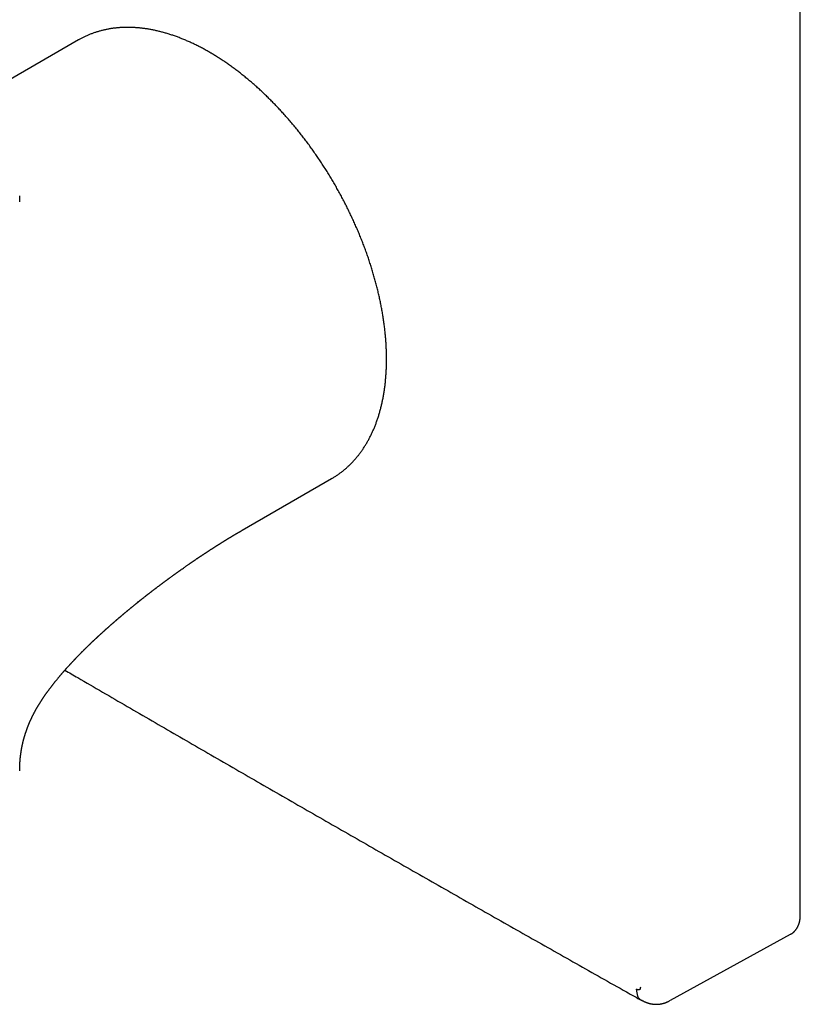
# Model space of a CAD drawing. Header units: millimetres. Extents: x 8 to 387, y 12 to 257.
# Tile 9 of 11: x 340 to 387, y 47 to 105. Entities that reach past the tile are written whole.
import ezdxf

# ---------------------------------------------------------------- set-up
doc = ezdxf.new("R2010")
doc.units = ezdxf.units.MM

msp = doc.modelspace()

# ---------------------------------------------------------------- linework, layer by layer
at = {"color": 7, "linetype": 'Continuous', "lineweight": 30}
for p, q in [((386.631, 52.444), (386.631, 110.419)), ((343.865, 104.287), (338.562, 101.226)), ((353.561, 75.244), (358.864, 78.306)), ((378.932, 47.407), (386.054, 51.318)), ((386.054, 51.318), (386.053, 51.318))]:
    msp.add_line(p, q, dxfattribs=at)
at = {"color": 7, "linetype": 'Continuous', "lineweight": 30, "flags": 128}
msp.add_lwpolyline([(358.864, 78.306), (358.865, 78.306), (358.881, 78.316)], dxfattribs=at)
at = {"color": 7, "linetype": 'Continuous', "lineweight": 30}
for points, knots in [([(351.71, 103.514), (351.69, 103.525), (351.634, 103.558), (351.541, 103.612), (351.431, 103.674), (351.32, 103.735), (351.21, 103.794), (351.1, 103.852), (350.989, 103.909), (350.879, 103.965), (350.769, 104.019), (350.658, 104.072), (350.548, 104.123), (350.438, 104.174), (350.328, 104.222), (350.218, 104.27), (350.108, 104.316), (349.998, 104.36), (349.888, 104.404), (349.779, 104.446), (349.669, 104.486), (349.56, 104.525), (349.451, 104.563), (349.342, 104.599), (349.233, 104.634), (349.125, 104.667), (349.016, 104.699), (348.908, 104.73), (348.8, 104.759), (348.693, 104.786), (348.585, 104.812), (348.478, 104.837), (348.372, 104.86), (348.265, 104.882), (348.159, 104.903), (348.053, 104.921), (347.948, 104.939), (347.843, 104.955), (347.738, 104.969), (347.633, 104.982), (347.529, 104.994), (347.426, 105.004), (347.323, 105.013), (347.22, 105.02), (347.118, 105.025), (347.016, 105.03), (346.915, 105.032), (346.814, 105.034), (346.713, 105.033), (346.613, 105.032), (346.514, 105.028), (346.415, 105.024), (346.317, 105.018), (346.219, 105.01), (346.122, 105.001), (346.025, 104.99), (345.929, 104.978), (345.834, 104.965), (345.739, 104.95), (345.645, 104.934), (345.551, 104.916), (345.459, 104.897), (345.366, 104.876), (345.275, 104.854), (345.184, 104.831), (345.093, 104.806), (345.004, 104.779), (344.915, 104.752), (344.827, 104.723), (344.739, 104.692), (344.652, 104.66), (344.566, 104.627), (344.481, 104.592), (344.396, 104.556), (344.312, 104.518), (344.229, 104.479), (344.147, 104.439), (344.065, 104.397), (343.984, 104.354), (343.918, 104.317), (343.878, 104.295), (343.866, 104.287)], [0, 0, 0, 0, 0.006855, 0.019839, 0.032823, 0.045808, 0.058793, 0.071779, 0.084765, 0.09775, 0.110736, 0.123721, 0.136706, 0.149691, 0.162674, 0.175657, 0.188639, 0.201619, 0.214599, 0.227576, 0.240552, 0.253525, 0.266497, 0.279465, 0.292431, 0.305394, 0.318353, 0.331309, 0.344261, 0.357208, 0.370151, 0.383089, 0.396022, 0.408949, 0.421871, 0.434786, 0.447694, 0.460596, 0.47349, 0.486377, 0.499256, 0.512126, 0.524988, 0.537841, 0.550685, 0.563519, 0.576343, 0.589158, 0.601962, 0.614755, 0.627538, 0.640309, 0.65307, 0.66582, 0.678558, 0.691285, 0.704001, 0.716705, 0.729399, 0.742081, 0.754752, 0.767412, 0.780062, 0.792701, 0.80533, 0.817949, 0.830559, 0.843161, 0.855753, 0.868338, 0.880915, 0.893485, 0.906048, 0.918606, 0.931159, 0.943707, 0.956251, 0.968792, 0.98133, 0.993867, 1, 1, 1, 1]), ([(358.882, 78.317), (358.895, 78.324), (358.934, 78.346), (358.998, 78.385), (359.076, 78.434), (359.152, 78.484), (359.228, 78.536), (359.303, 78.588), (359.377, 78.642), (359.451, 78.698), (359.523, 78.755), (359.595, 78.813), (359.666, 78.872), (359.736, 78.933), (359.805, 78.995), (359.873, 79.058), (359.941, 79.123), (360.007, 79.189), (360.073, 79.256), (360.137, 79.324), (360.201, 79.394), (360.264, 79.465), (360.326, 79.537), (360.387, 79.611), (360.447, 79.685), (360.506, 79.761), (360.564, 79.839), (360.621, 79.917), (360.677, 79.997), (360.732, 80.078), (360.786, 80.16), (360.839, 80.243), (360.892, 80.327), (360.943, 80.413), (360.993, 80.5), (361.042, 80.588), (361.09, 80.677), (361.137, 80.767), (361.183, 80.859), (361.228, 80.951), (361.272, 81.045), (361.315, 81.14), (361.357, 81.235), (361.397, 81.332), (361.437, 81.43), (361.475, 81.529), (361.513, 81.629), (361.549, 81.73), (361.585, 81.833), (361.619, 81.936), (361.652, 82.04), (361.684, 82.145), (361.714, 82.251), (361.744, 82.358), (361.773, 82.466), (361.8, 82.575), (361.827, 82.685), (361.852, 82.795), (361.876, 82.907), (361.899, 83.019), (361.921, 83.133), (361.941, 83.247), (361.961, 83.362), (361.979, 83.478), (361.996, 83.594), (362.013, 83.712), (362.028, 83.83), (362.041, 83.949), (362.054, 84.069), (362.066, 84.19), (362.076, 84.311), (362.085, 84.433), (362.093, 84.555), (362.1, 84.679), (362.106, 84.803), (362.111, 84.928), (362.114, 85.053), (362.117, 85.179), (362.118, 85.306), (362.118, 85.433), (362.117, 85.561), (362.115, 85.689), (362.111, 85.818), (362.107, 85.948), (362.101, 86.078), (362.094, 86.208), (362.086, 86.34), (362.077, 86.471), (362.067, 86.603), (362.056, 86.736), (362.044, 86.869), (362.03, 87.003), (362.015, 87.137), (361.999, 87.271), (361.983, 87.406), (361.965, 87.541), (361.945, 87.676), (361.925, 87.812), (361.904, 87.949), (361.881, 88.085), (361.858, 88.222), (361.833, 88.359), (361.807, 88.497), (361.78, 88.635), (361.753, 88.773), (361.723, 88.911), (361.693, 89.049), (361.662, 89.188), (361.63, 89.327), (361.597, 89.466), (361.562, 89.606), (361.527, 89.745), (361.49, 89.885), (361.453, 90.025), (361.414, 90.165), (361.374, 90.305), (361.334, 90.445), (361.292, 90.585), (361.249, 90.725), (361.205, 90.866), (361.16, 91.006), (361.114, 91.146), (361.068, 91.287), (361.02, 91.427), (360.971, 91.568), (360.921, 91.708), (360.87, 91.848), (360.818, 91.988), (360.765, 92.129), (360.711, 92.269), (360.657, 92.409), (360.601, 92.548), (360.544, 92.688), (360.487, 92.828), (360.428, 92.967), (360.368, 93.106), (360.308, 93.245), (360.247, 93.384), (360.184, 93.523), (360.121, 93.661), (360.057, 93.799), (359.992, 93.937), (359.926, 94.075), (359.859, 94.212), (359.791, 94.349), (359.723, 94.486), (359.653, 94.622), (359.583, 94.758), (359.512, 94.894), (359.44, 95.029), (359.367, 95.164), (359.293, 95.298), (359.219, 95.432), (359.144, 95.566), (359.067, 95.699), (358.991, 95.832), (358.913, 95.964), (358.834, 96.096), (358.755, 96.227), (358.675, 96.358), (358.594, 96.488), (358.513, 96.618), (358.431, 96.747), (358.348, 96.876), (358.264, 97.004), (358.179, 97.131), (358.094, 97.258), (358.008, 97.384), (357.922, 97.51), (357.835, 97.635), (357.747, 97.759), (357.658, 97.883), (357.569, 98.006), (357.479, 98.128), (357.389, 98.25), (357.298, 98.37), (357.206, 98.491), (357.114, 98.61), (357.021, 98.728), (356.927, 98.846), (356.833, 98.963), (356.739, 99.08), (356.643, 99.195), (356.548, 99.31), (356.451, 99.423), (356.354, 99.536), (356.257, 99.648), (356.159, 99.76), (356.061, 99.87), (355.962, 99.98), (355.862, 100.088), (355.763, 100.196), (355.662, 100.303), (355.562, 100.408), (355.46, 100.513), (355.359, 100.617), (355.257, 100.72), (355.154, 100.822), (355.051, 100.923), (354.948, 101.023), (354.844, 101.122), (354.74, 101.22), (354.636, 101.317), (354.531, 101.413), (354.426, 101.508), (354.321, 101.601), (354.215, 101.694), (354.109, 101.786), (354.003, 101.876), (353.896, 101.966), (353.789, 102.054), (353.682, 102.141), (353.574, 102.227), (353.467, 102.312), (353.359, 102.396), (353.251, 102.478), (353.142, 102.56), (353.034, 102.64), (352.925, 102.719), (352.816, 102.797), (352.707, 102.874), (352.598, 102.949), (352.488, 103.024), (352.379, 103.097), (352.269, 103.168), (352.159, 103.239), (352.049, 103.308), (351.939, 103.376), (351.831, 103.442), (351.755, 103.488), (351.715, 103.511), (351.71, 103.514)], [0, 0, 0, 0, 0.002003, 0.006274, 0.010545, 0.014816, 0.019088, 0.023361, 0.027635, 0.03191, 0.036187, 0.040465, 0.044746, 0.049028, 0.053313, 0.057601, 0.061891, 0.066184, 0.070481, 0.07478, 0.079082, 0.083388, 0.087698, 0.092011, 0.096328, 0.100648, 0.104972, 0.1093, 0.113632, 0.117968, 0.122307, 0.12665, 0.130997, 0.135348, 0.139703, 0.144061, 0.148422, 0.152787, 0.157156, 0.161527, 0.165902, 0.17028, 0.174662, 0.179046, 0.183432, 0.187822, 0.192214, 0.196608, 0.201005, 0.205404, 0.209806, 0.214209, 0.218614, 0.223021, 0.227429, 0.231839, 0.236251, 0.240664, 0.245078, 0.249493, 0.253909, 0.258327, 0.262745, 0.267164, 0.271583, 0.276004, 0.280425, 0.284846, 0.289268, 0.29369, 0.298112, 0.302535, 0.306958, 0.311381, 0.315804, 0.320227, 0.324651, 0.329074, 0.333497, 0.33792, 0.342343, 0.346765, 0.351188, 0.35561, 0.360032, 0.364454, 0.368875, 0.373296, 0.377717, 0.382138, 0.386558, 0.390978, 0.395397, 0.399816, 0.404235, 0.408653, 0.413071, 0.417489, 0.421906, 0.426323, 0.430739, 0.435155, 0.439571, 0.443986, 0.448401, 0.452815, 0.457229, 0.461643, 0.466056, 0.470469, 0.474882, 0.479294, 0.483706, 0.488117, 0.492528, 0.496939, 0.50135, 0.50576, 0.510169, 0.514579, 0.518988, 0.523397, 0.527805, 0.532214, 0.536622, 0.541029, 0.545437, 0.549844, 0.554251, 0.558658, 0.563064, 0.56747, 0.571877, 0.576282, 0.580688, 0.585094, 0.589499, 0.593904, 0.598309, 0.602714, 0.607118, 0.611523, 0.615927, 0.620332, 0.624736, 0.62914, 0.633544, 0.637948, 0.642352, 0.646756, 0.65116, 0.655563, 0.659967, 0.664371, 0.668774, 0.673178, 0.677582, 0.681985, 0.686389, 0.690793, 0.695197, 0.6996, 0.704004, 0.708408, 0.712812, 0.717216, 0.721621, 0.726025, 0.730429, 0.734834, 0.739239, 0.743643, 0.748048, 0.752453, 0.756859, 0.761264, 0.76567, 0.770076, 0.774482, 0.778888, 0.783294, 0.787701, 0.792108, 0.796515, 0.800923, 0.80533, 0.809738, 0.814147, 0.818555, 0.822964, 0.827373, 0.831783, 0.836192, 0.840603, 0.845013, 0.849424, 0.853835, 0.858246, 0.862658, 0.867071, 0.871483, 0.875896, 0.880309, 0.884723, 0.889137, 0.893552, 0.897967, 0.902382, 0.906798, 0.911214, 0.915631, 0.920048, 0.924465, 0.928883, 0.933301, 0.93772, 0.942139, 0.946558, 0.950978, 0.955398, 0.959819, 0.96424, 0.968661, 0.973083, 0.977505, 0.981927, 0.98635, 0.990773, 0.995196, 0.999386, 1, 1, 1, 1]), ([(340.401, 94.704), (340.401, 94.704), (340.401, 94.704), (340.401, 94.704), (340.401, 94.704), (340.401, 94.704), (340.401, 94.705), (340.401, 94.705), (340.401, 94.705), (340.401, 94.706), (340.401, 94.706), (340.401, 94.707), (340.4, 94.707), (340.4, 94.708), (340.4, 94.708), (340.4, 94.708), (340.4, 94.709), (340.4, 94.711), (340.4, 94.712), (340.4, 94.712), (340.4, 94.713), (340.4, 94.714), (340.399, 94.715), (340.399, 94.716), (340.399, 94.717), (340.399, 94.718), (340.399, 94.72), (340.399, 94.722), (340.398, 94.724), (340.398, 94.726), (340.398, 94.728), (340.398, 94.73), (340.397, 94.732), (340.397, 94.734), (340.397, 94.736), (340.397, 94.738), (340.397, 94.74), (340.396, 94.742), (340.396, 94.745), (340.396, 94.749), (340.395, 94.752), (340.395, 94.756), (340.395, 94.76), (340.394, 94.763), (340.394, 94.767), (340.394, 94.771), (340.393, 94.776), (340.393, 94.782), (340.392, 94.789), (340.392, 94.797), (340.391, 94.804), (340.391, 94.811), (340.39, 94.817), (340.39, 94.825), (340.39, 94.832), (340.389, 94.84), (340.389, 94.848), (340.388, 94.857), (340.388, 94.866), (340.387, 94.876), (340.387, 94.886), (340.387, 94.896), (340.386, 94.906), (340.386, 94.916), (340.386, 94.925), (340.385, 94.933), (340.385, 94.942), (340.385, 94.954), (340.385, 94.968), (340.384, 94.986), (340.384, 95.002), (340.384, 95.016), (340.384, 95.025), (340.384, 95.033), (340.384, 95.04), (340.384, 95.049), (340.384, 95.055), (340.384, 95.059)], [0, 0, 0, 0, 0.000644, 0.007821, 0.016489, 0.027505, 0.039919, 0.050113, 0.05896, 0.067049, 0.075608, 0.085202, 0.096539, 0.109299, 0.119273, 0.127611, 0.135815, 0.143874, 0.1508, 0.155874, 0.162366, 0.170431, 0.17874, 0.185419, 0.194486, 0.205841, 0.219024, 0.232178, 0.243799, 0.255541, 0.268664, 0.279989, 0.289813, 0.298476, 0.306938, 0.315379, 0.324906, 0.335478, 0.348356, 0.361983, 0.375455, 0.390653, 0.403867, 0.416112, 0.428408, 0.441911, 0.457204, 0.474039, 0.497481, 0.518827, 0.536868, 0.554209, 0.572449, 0.588209, 0.605823, 0.623449, 0.641014, 0.659153, 0.682013, 0.701119, 0.719687, 0.739286, 0.759322, 0.775182, 0.79129, 0.807437, 0.821658, 0.83675, 0.865124, 0.89278, 0.920321, 0.938396, 0.955043, 0.962522, 0.972504, 0.984995, 1, 1, 1, 1]), ([(340.384, 61), (340.384, 61.005), (340.384, 61.014), (340.384, 61.026), (340.384, 61.035), (340.384, 61.043), (340.384, 61.049), (340.384, 61.059), (340.384, 61.072), (340.384, 61.086), (340.384, 61.099), (340.385, 61.113), (340.385, 61.127), (340.385, 61.14), (340.385, 61.15), (340.385, 61.157), (340.386, 61.164), (340.386, 61.173), (340.386, 61.182), (340.386, 61.191), (340.386, 61.2), (340.387, 61.207), (340.387, 61.216), (340.387, 61.225), (340.387, 61.234), (340.388, 61.242), (340.388, 61.249), (340.388, 61.256), (340.388, 61.265), (340.389, 61.276), (340.389, 61.285), (340.389, 61.293), (340.39, 61.302), (340.39, 61.312), (340.391, 61.322), (340.391, 61.332), (340.391, 61.342), (340.392, 61.353), (340.393, 61.365), (340.393, 61.378), (340.394, 61.391), (340.395, 61.405), (340.395, 61.419), (340.396, 61.435), (340.397, 61.452), (340.398, 61.467), (340.399, 61.483), (340.4, 61.5), (340.401, 61.518), (340.403, 61.535), (340.404, 61.551), (340.405, 61.565), (340.406, 61.578), (340.407, 61.59), (340.408, 61.604), (340.409, 61.618), (340.41, 61.633), (340.411, 61.646), (340.412, 61.659), (340.414, 61.673), (340.415, 61.687), (340.416, 61.701), (340.418, 61.716), (340.419, 61.73), (340.42, 61.742), (340.421, 61.752), (340.422, 61.763), (340.423, 61.773), (340.424, 61.784), (340.426, 61.794), (340.427, 61.805), (340.428, 61.814), (340.429, 61.821), (340.429, 61.827), (340.43, 61.833), (340.431, 61.841), (340.432, 61.849), (340.433, 61.859), (340.434, 61.868), (340.435, 61.878), (340.436, 61.888), (340.437, 61.898), (340.438, 61.907), (340.439, 61.915), (340.441, 61.923), (340.442, 61.934), (340.443, 61.944), (340.444, 61.952), (340.445, 61.959), (340.446, 61.965), (340.447, 61.972), (340.448, 61.982), (340.449, 61.992), (340.451, 62.001), (340.452, 62.009), (340.453, 62.017), (340.454, 62.027), (340.456, 62.037), (340.457, 62.048), (340.459, 62.058), (340.46, 62.068), (340.462, 62.078), (340.463, 62.087), (340.464, 62.094), (340.465, 62.102), (340.467, 62.111), (340.468, 62.122), (340.47, 62.134), (340.472, 62.145), (340.473, 62.155), (340.475, 62.166), (340.477, 62.177), (340.479, 62.188), (340.481, 62.2), (340.483, 62.213), (340.485, 62.225), (340.486, 62.235), (340.488, 62.246), (340.49, 62.257), (340.492, 62.269), (340.494, 62.281), (340.497, 62.294), (340.499, 62.308), (340.502, 62.321), (340.504, 62.332), (340.506, 62.344), (340.508, 62.355), (340.51, 62.366), (340.512, 62.377), (340.514, 62.388), (340.516, 62.397), (340.518, 62.405), (340.519, 62.413), (340.521, 62.422), (340.523, 62.431), (340.525, 62.441), (340.527, 62.45), (340.529, 62.461), (340.531, 62.474), (340.534, 62.486), (340.536, 62.497), (340.538, 62.507), (340.541, 62.518), (340.543, 62.528), (340.545, 62.537), (340.547, 62.546), (340.549, 62.556), (340.551, 62.568), (340.554, 62.578), (340.556, 62.589), (340.558, 62.599), (340.561, 62.611), (340.564, 62.622), (340.566, 62.633), (340.569, 62.645), (340.572, 62.657), (340.574, 62.668), (340.576, 62.676), (340.578, 62.682), (340.579, 62.688), (340.581, 62.696), (340.583, 62.704), (340.586, 62.717), (340.591, 62.735), (340.596, 62.758), (340.602, 62.783), (340.609, 62.809), (340.616, 62.836), (340.623, 62.861), (340.628, 62.882), (340.632, 62.895), (340.634, 62.903), (340.637, 62.914), (340.64, 62.925), (340.643, 62.936), (340.645, 62.944), (340.647, 62.951), (340.649, 62.958), (340.651, 62.965), (340.654, 62.973), (340.656, 62.982), (340.658, 62.99), (340.661, 62.998), (340.663, 63.006), (340.666, 63.016), (340.668, 63.025), (340.673, 63.041), (340.68, 63.064), (340.689, 63.093), (340.697, 63.12), (340.706, 63.148), (340.712, 63.17), (340.718, 63.186), (340.721, 63.196), (340.724, 63.207), (340.727, 63.217), (340.73, 63.225), (340.733, 63.235), (340.737, 63.246), (340.74, 63.256), (340.743, 63.264), (340.745, 63.271), (340.748, 63.278), (340.751, 63.287), (340.756, 63.302), (340.762, 63.322), (340.77, 63.346), (340.779, 63.369), (340.787, 63.393), (340.795, 63.417), (340.804, 63.44), (340.813, 63.467), (340.824, 63.497), (340.836, 63.529), (340.849, 63.562), (340.859, 63.59), (340.869, 63.614), (340.876, 63.632), (340.883, 63.651), (340.891, 63.67), (340.898, 63.688), (340.906, 63.707), (340.913, 63.727), (340.922, 63.747), (340.93, 63.768), (340.939, 63.788), (340.948, 63.809), (340.959, 63.837), (340.975, 63.873), (340.993, 63.915), (341.012, 63.957), (341.031, 63.999), (341.051, 64.043), (341.07, 64.084), (341.084, 64.114), (341.094, 64.134), (341.099, 64.146), (341.104, 64.157), (341.11, 64.168), (341.115, 64.18), (341.121, 64.191), (341.126, 64.201), (341.13, 64.209), (341.136, 64.221), (341.143, 64.236), (341.152, 64.254), (341.161, 64.273), (341.171, 64.293), (341.182, 64.315), (341.193, 64.336), (341.205, 64.358), (341.216, 64.38), (341.227, 64.401), (341.238, 64.423), (341.249, 64.442), (341.257, 64.458), (341.262, 64.468), (341.267, 64.477), (341.272, 64.487), (341.278, 64.498), (341.283, 64.508), (341.287, 64.515), (341.291, 64.522), (341.295, 64.53), (341.301, 64.541), (341.309, 64.554), (341.316, 64.567), (341.322, 64.579), (341.33, 64.593), (341.339, 64.608), (341.347, 64.623), (341.355, 64.637), (341.362, 64.65), (341.369, 64.663), (341.377, 64.677), (341.387, 64.693), (341.397, 64.712), (341.407, 64.729), (341.421, 64.752), (341.433, 64.774), (341.445, 64.795), (341.457, 64.815), (341.469, 64.835), (341.48, 64.853), (341.49, 64.87), (341.5, 64.887), (341.513, 64.907), (341.527, 64.931), (341.542, 64.956), (341.56, 64.984), (341.578, 65.014), (341.598, 65.046), (341.618, 65.077), (341.639, 65.11), (341.66, 65.142), (341.679, 65.172), (341.697, 65.199), (341.714, 65.225), (341.729, 65.248), (341.743, 65.27), (341.757, 65.291), (341.772, 65.314), (341.788, 65.337), (341.804, 65.361), (341.82, 65.385), (341.835, 65.406), (341.846, 65.423), (341.855, 65.435), (341.863, 65.447), (341.871, 65.459), (341.881, 65.473), (341.891, 65.488), (341.903, 65.504), (341.915, 65.522), (341.928, 65.541), (341.942, 65.56), (341.957, 65.581), (341.972, 65.602), (341.986, 65.622), (341.999, 65.64), (342.011, 65.657), (342.022, 65.672), (342.033, 65.688), (342.045, 65.704), (342.063, 65.729), (342.088, 65.763), (342.119, 65.805), (342.149, 65.846), (342.178, 65.885), (342.207, 65.922), (342.236, 65.96), (342.266, 66), (342.297, 66.04), (342.326, 66.078), (342.353, 66.112), (342.377, 66.142), (342.398, 66.169), (342.42, 66.197), (342.445, 66.229), (342.473, 66.264), (342.505, 66.304), (342.54, 66.347), (342.579, 66.394), (342.613, 66.436), (342.642, 66.472), (342.666, 66.5), (342.691, 66.53), (342.716, 66.561), (342.742, 66.591), (342.766, 66.62), (342.788, 66.646), (342.807, 66.668), (342.822, 66.686), (342.835, 66.701), (342.846, 66.714), (342.857, 66.727), (342.87, 66.742), (342.886, 66.76), (342.905, 66.783), (342.926, 66.806), (342.947, 66.831), (342.969, 66.856), (342.991, 66.881), (343.014, 66.908), (343.038, 66.935), (343.059, 66.958), (343.075, 66.977), (343.087, 66.991), (343.097, 67.001), (343.105, 67.011), (343.114, 67.021), (343.127, 67.035), (343.143, 67.053), (343.162, 67.075), (343.184, 67.099), (343.206, 67.124), (343.229, 67.149), (343.252, 67.174), (343.275, 67.2), (343.301, 67.228), (343.33, 67.26), (343.36, 67.293), (343.388, 67.323), (343.413, 67.35), (343.434, 67.373), (343.451, 67.392), (343.466, 67.408), (343.481, 67.423), (343.498, 67.441), (343.518, 67.463), (343.541, 67.487), (343.563, 67.511), (343.584, 67.533), (343.601, 67.552), (343.617, 67.568), (343.629, 67.581), (343.637, 67.589), (343.643, 67.595), (343.649, 67.602), (343.658, 67.611), (343.67, 67.624), (343.685, 67.64), (343.701, 67.657), (343.717, 67.673), (343.736, 67.693), (343.758, 67.716), (343.783, 67.741), (343.806, 67.765), (343.828, 67.788), (343.848, 67.809), (343.869, 67.831), (343.893, 67.855), (343.92, 67.882), (343.948, 67.911), (343.973, 67.937), (343.994, 67.958), (344.011, 67.975), (344.026, 67.99), (344.039, 68.003), (344.049, 68.014), (344.059, 68.023), (344.068, 68.033), (344.08, 68.045), (344.096, 68.06), (344.113, 68.078), (344.131, 68.096), (344.15, 68.115), (344.17, 68.135), (344.191, 68.155), (344.212, 68.176), (344.23, 68.194), (344.244, 68.209), (344.255, 68.219), (344.264, 68.228), (344.274, 68.238), (344.287, 68.25), (344.303, 68.266), (344.322, 68.285), (344.344, 68.306), (344.368, 68.33), (344.396, 68.357), (344.425, 68.386), (344.453, 68.413), (344.478, 68.438), (344.499, 68.457), (344.515, 68.473), (344.528, 68.486), (344.541, 68.498), (344.555, 68.511), (344.571, 68.527), (344.589, 68.544), (344.609, 68.564), (344.632, 68.586), (344.659, 68.611), (344.688, 68.639), (344.714, 68.664), (344.734, 68.683), (344.747, 68.695), (344.757, 68.705), (344.765, 68.712), (344.772, 68.719), (344.78, 68.727), (344.793, 68.739), (344.81, 68.755), (344.828, 68.772), (344.845, 68.788), (344.86, 68.802), (344.875, 68.816), (344.888, 68.828), (344.899, 68.839), (344.909, 68.847), (344.918, 68.856), (344.928, 68.866), (344.942, 68.879), (344.958, 68.894), (344.975, 68.909), (344.991, 68.925), (345.007, 68.939), (345.023, 68.954), (345.037, 68.967), (345.049, 68.978), (345.059, 68.988), (345.071, 68.998), (345.085, 69.011), (345.101, 69.026), (345.119, 69.043), (345.137, 69.059), (345.155, 69.076), (345.173, 69.093), (345.191, 69.109), (345.208, 69.124), (345.221, 69.136), (345.231, 69.145), (345.239, 69.153), (345.248, 69.161), (345.262, 69.174), (345.28, 69.19), (345.3, 69.209), (345.32, 69.226), (345.337, 69.242), (345.353, 69.257), (345.37, 69.272), (345.389, 69.289), (345.411, 69.309), (345.434, 69.33), (345.456, 69.35), (345.474, 69.366), (345.489, 69.379), (345.502, 69.391), (345.514, 69.402), (345.524, 69.411), (345.532, 69.418), (345.54, 69.425), (345.549, 69.433), (345.562, 69.444), (345.577, 69.458), (345.594, 69.473), (345.611, 69.488), (345.627, 69.502), (345.646, 69.52), (345.67, 69.541), (345.697, 69.565), (345.724, 69.588), (345.751, 69.613), (345.78, 69.638), (345.809, 69.664), (345.838, 69.689), (345.867, 69.715), (345.891, 69.736), (345.91, 69.752), (345.922, 69.763), (345.934, 69.773), (345.946, 69.783), (345.96, 69.796), (345.978, 69.812), (346, 69.831), (346.025, 69.852), (346.048, 69.872), (346.067, 69.889), (346.08, 69.9), (346.09, 69.909), (346.099, 69.916), (346.107, 69.923), (346.117, 69.932), (346.131, 69.944), (346.149, 69.959), (346.168, 69.975), (346.186, 69.991), (346.204, 70.006), (346.224, 70.023), (346.245, 70.041), (346.266, 70.06), (346.284, 70.074), (346.297, 70.086), (346.307, 70.095), (346.318, 70.104), (346.332, 70.115), (346.348, 70.129), (346.367, 70.145), (346.387, 70.162), (346.408, 70.18), (346.429, 70.198), (346.45, 70.216), (346.471, 70.234), (346.491, 70.25), (346.509, 70.265), (346.524, 70.278), (346.536, 70.288), (346.548, 70.298), (346.561, 70.309), (346.584, 70.329), (346.615, 70.355), (346.654, 70.387), (346.695, 70.421), (346.729, 70.449), (346.753, 70.47), (346.767, 70.481), (346.777, 70.489), (346.784, 70.496), (346.79, 70.501), (346.799, 70.507), (346.811, 70.517), (346.827, 70.531), (346.846, 70.547), (346.867, 70.564), (346.89, 70.583), (346.914, 70.603), (346.941, 70.625), (346.969, 70.648), (346.993, 70.668), (347.011, 70.682), (347.021, 70.691), (347.03, 70.698), (347.039, 70.706), (347.051, 70.715), (347.065, 70.727), (347.092, 70.748), (347.128, 70.777), (347.167, 70.81), (347.201, 70.837), (347.228, 70.859), (347.252, 70.878), (347.273, 70.895), (347.288, 70.907), (347.298, 70.915), (347.305, 70.921), (347.311, 70.926), (347.32, 70.933), (347.331, 70.942), (347.345, 70.953), (347.36, 70.965), (347.405, 71.001), (347.452, 71.039), (347.502, 71.079), (347.526, 71.098), (347.551, 71.118), (347.575, 71.137), (347.595, 71.153), (347.611, 71.166), (347.623, 71.175), (347.632, 71.182), (347.641, 71.189), (347.65, 71.197), (347.662, 71.206), (347.676, 71.217), (347.693, 71.23), (347.711, 71.245), (347.73, 71.26), (347.749, 71.275), (347.775, 71.295), (347.808, 71.321), (347.846, 71.351), (347.881, 71.378), (347.911, 71.402), (347.939, 71.424), (347.963, 71.443), (347.985, 71.459), (348.004, 71.474), (348.021, 71.488), (348.04, 71.503), (348.063, 71.52), (348.089, 71.54), (348.118, 71.563), (348.151, 71.588), (348.186, 71.615), (348.217, 71.639), (348.244, 71.66), (348.266, 71.677), (348.289, 71.694), (348.312, 71.712), (348.335, 71.73), (348.358, 71.747), (348.378, 71.763), (348.397, 71.777), (348.414, 71.79), (348.427, 71.799), (348.437, 71.808), (348.448, 71.816), (348.464, 71.828), (348.484, 71.843), (348.51, 71.863), (348.542, 71.887), (348.578, 71.915), (348.619, 71.946), (348.661, 71.977), (348.701, 72.007), (348.742, 72.038), (348.783, 72.068), (348.831, 72.104), (348.886, 72.145), (348.934, 72.181), (348.968, 72.206), (348.989, 72.222), (349.01, 72.237), (349.03, 72.252), (349.049, 72.266), (349.066, 72.279), (349.081, 72.29), (349.093, 72.299), (349.102, 72.306), (349.116, 72.316), (349.136, 72.331), (349.163, 72.35), (349.192, 72.371), (349.223, 72.395), (349.259, 72.42), (349.309, 72.457), (349.375, 72.505), (349.456, 72.564), (349.542, 72.626), (349.632, 72.691), (349.726, 72.758), (349.823, 72.828), (349.923, 72.899), (350.028, 72.973), (350.121, 73.038), (350.199, 73.093), (350.261, 73.136), (350.321, 73.178), (350.373, 73.214), (350.417, 73.245), (350.455, 73.271), (350.49, 73.295), (350.525, 73.319), (350.558, 73.342), (350.589, 73.363), (350.616, 73.382), (350.64, 73.398), (350.66, 73.412), (350.674, 73.421), (350.683, 73.427), (350.689, 73.431), (350.694, 73.435), (350.7, 73.439), (350.708, 73.445), (350.72, 73.453), (350.735, 73.463), (350.752, 73.475), (350.781, 73.494), (350.819, 73.52), (350.865, 73.551), (350.908, 73.58), (350.947, 73.606), (350.982, 73.63), (351.018, 73.654), (351.055, 73.679), (351.094, 73.705), (351.13, 73.729), (351.162, 73.75), (351.189, 73.768), (351.215, 73.785), (351.238, 73.801), (351.256, 73.813), (351.272, 73.824), (351.289, 73.835), (351.31, 73.848), (351.332, 73.863), (351.355, 73.878), (351.378, 73.893), (351.399, 73.907), (351.418, 73.92), (351.435, 73.931), (351.449, 73.94), (351.463, 73.949), (351.477, 73.959), (351.493, 73.969), (351.511, 73.981), (351.531, 73.994), (351.554, 74.009), (351.579, 74.025), (351.609, 74.044), (351.642, 74.066), (351.677, 74.089), (351.712, 74.112), (351.743, 74.132), (351.769, 74.148), (351.791, 74.162), (351.81, 74.174), (351.826, 74.185), (351.841, 74.195), (351.857, 74.205), (351.873, 74.215), (351.892, 74.227), (351.912, 74.24), (351.934, 74.254), (351.959, 74.27), (351.99, 74.29), (352.027, 74.313), (352.067, 74.339), (352.1, 74.36), (352.125, 74.375), (352.142, 74.386), (352.159, 74.397), (352.175, 74.407), (352.191, 74.417), (352.208, 74.428), (352.226, 74.439), (352.247, 74.452), (352.269, 74.466), (352.294, 74.481), (352.318, 74.497), (352.341, 74.511), (352.364, 74.526), (352.387, 74.54), (352.409, 74.554), (352.431, 74.567), (352.452, 74.58), (352.473, 74.593), (352.494, 74.606), (352.515, 74.619), (352.537, 74.633), (352.56, 74.647), (352.584, 74.662), (352.61, 74.677), (352.637, 74.694), (352.666, 74.712), (352.696, 74.73), (352.725, 74.748), (352.753, 74.765), (352.78, 74.782), (352.805, 74.797), (352.83, 74.812), (352.858, 74.828), (352.888, 74.847), (352.92, 74.866), (352.951, 74.885), (352.982, 74.903), (353.016, 74.924), (353.052, 74.945), (353.089, 74.967), (353.125, 74.989), (353.159, 75.009), (353.193, 75.029), (353.226, 75.049), (353.257, 75.067), (353.285, 75.083), (353.311, 75.099), (353.334, 75.112), (353.355, 75.124), (353.375, 75.136), (353.396, 75.149), (353.417, 75.161), (353.433, 75.17), (353.446, 75.178), (353.457, 75.184), (353.47, 75.192), (353.487, 75.201), (353.508, 75.213), (353.533, 75.228), (353.551, 75.239), (353.561, 75.244)], [0, 0, 0, 0, 0.001127, 0.002055, 0.002785, 0.003334, 0.003855, 0.004389, 0.005652, 0.006788, 0.007737, 0.008771, 0.009941, 0.011074, 0.011682, 0.012248, 0.01279, 0.01342, 0.014159, 0.014922, 0.015553, 0.016115, 0.016742, 0.017484, 0.018257, 0.018846, 0.019274, 0.019801, 0.020545, 0.021368, 0.022067, 0.022666, 0.023342, 0.02417, 0.024966, 0.025638, 0.026252, 0.027256, 0.028184, 0.029023, 0.030094, 0.031196, 0.032209, 0.033325, 0.034747, 0.03592, 0.036846, 0.038308, 0.039484, 0.040936, 0.042084, 0.043058, 0.044006, 0.044946, 0.045895, 0.046918, 0.048176, 0.049103, 0.049856, 0.05101, 0.052042, 0.052948, 0.054135, 0.055259, 0.056029, 0.056714, 0.057453, 0.058278, 0.058987, 0.059706, 0.060599, 0.06125, 0.061748, 0.062097, 0.062485, 0.063026, 0.063702, 0.064331, 0.065051, 0.065717, 0.066466, 0.067211, 0.06778, 0.068337, 0.068904, 0.069617, 0.070475, 0.07105, 0.071465, 0.07183, 0.072354, 0.07303, 0.073825, 0.074446, 0.074987, 0.07554, 0.076115, 0.076932, 0.077685, 0.078398, 0.07906, 0.079808, 0.08043, 0.080875, 0.081336, 0.08202, 0.082771, 0.083715, 0.084444, 0.085002, 0.085842, 0.086676, 0.087246, 0.0881, 0.08913, 0.089861, 0.090521, 0.091238, 0.092025, 0.092841, 0.093604, 0.094583, 0.095598, 0.096282, 0.097105, 0.097971, 0.098675, 0.099342, 0.100117, 0.100851, 0.10153, 0.102028, 0.102448, 0.10307, 0.103771, 0.104332, 0.104991, 0.10569, 0.106556, 0.107455, 0.108071, 0.108677, 0.109545, 0.110148, 0.110702, 0.111258, 0.11192, 0.112743, 0.113513, 0.114065, 0.114744, 0.115541, 0.116344, 0.116949, 0.117699, 0.118722, 0.119307, 0.11978, 0.120195, 0.120573, 0.120989, 0.121561, 0.122166, 0.123612, 0.125064, 0.1264, 0.128457, 0.13008, 0.131626, 0.133261, 0.133749, 0.134263, 0.134905, 0.135759, 0.13639, 0.136918, 0.137309, 0.13769, 0.138133, 0.138687, 0.139289, 0.139811, 0.14021, 0.140705, 0.141383, 0.141992, 0.142427, 0.144371, 0.146256, 0.147849, 0.149409, 0.151371, 0.151833, 0.152477, 0.153213, 0.153785, 0.154284, 0.15481, 0.155541, 0.156182, 0.15662, 0.157034, 0.157509, 0.158061, 0.158705, 0.160189, 0.16157, 0.163063, 0.1645, 0.165882, 0.167371, 0.16871, 0.170769, 0.17264, 0.174531, 0.176628, 0.177568, 0.178817, 0.179886, 0.180911, 0.182165, 0.18313, 0.184306, 0.18553, 0.186679, 0.187972, 0.189115, 0.190358, 0.192818, 0.195377, 0.197666, 0.200156, 0.2027, 0.205176, 0.207141, 0.207922, 0.208615, 0.209164, 0.209749, 0.210481, 0.2112, 0.211708, 0.212086, 0.212647, 0.213716, 0.214624, 0.215655, 0.216985, 0.218067, 0.219291, 0.220678, 0.221772, 0.222974, 0.224149, 0.225537, 0.226232, 0.226762, 0.227253, 0.227816, 0.228448, 0.229, 0.229418, 0.229716, 0.230089, 0.230776, 0.23158, 0.23227, 0.23289, 0.233666, 0.234561, 0.235467, 0.236208, 0.236838, 0.237564, 0.238368, 0.239182, 0.239993, 0.241293, 0.242587, 0.243772, 0.244846, 0.24597, 0.247094, 0.248089, 0.24894, 0.249736, 0.250915, 0.252168, 0.253519, 0.255027, 0.256649, 0.258372, 0.260012, 0.261754, 0.263511, 0.26508, 0.266519, 0.267864, 0.269181, 0.270162, 0.27129, 0.272495, 0.273716, 0.274966, 0.27626, 0.2775, 0.278281, 0.278885, 0.279459, 0.280098, 0.280803, 0.281575, 0.282413, 0.283316, 0.284285, 0.285321, 0.286425, 0.287596, 0.288692, 0.28963, 0.290481, 0.291244, 0.292053, 0.29291, 0.293814, 0.296016, 0.298211, 0.300379, 0.30242, 0.304319, 0.306302, 0.308418, 0.310588, 0.312548, 0.314452, 0.316019, 0.317297, 0.318738, 0.320413, 0.322322, 0.324423, 0.32673, 0.329229, 0.331924, 0.333415, 0.334961, 0.336562, 0.338219, 0.339925, 0.341507, 0.34289, 0.344074, 0.345056, 0.345837, 0.346505, 0.347146, 0.347967, 0.348983, 0.350194, 0.351601, 0.352907, 0.354261, 0.355664, 0.357117, 0.358618, 0.360091, 0.361036, 0.361778, 0.362316, 0.362794, 0.363371, 0.364048, 0.365112, 0.366357, 0.367729, 0.369118, 0.37052, 0.371936, 0.373365, 0.374807, 0.376752, 0.378669, 0.380393, 0.381909, 0.383216, 0.384334, 0.385133, 0.385963, 0.386989, 0.388214, 0.389635, 0.391251, 0.392313, 0.393439, 0.394427, 0.39518, 0.395605, 0.395905, 0.396256, 0.396702, 0.397502, 0.398484, 0.399484, 0.400448, 0.401376, 0.402942, 0.404416, 0.405833, 0.407173, 0.40836, 0.409556, 0.410995, 0.412659, 0.414389, 0.416157, 0.417166, 0.418183, 0.419104, 0.419886, 0.420527, 0.421027, 0.421556, 0.42229, 0.423203, 0.424287, 0.425411, 0.426532, 0.427649, 0.428963, 0.430267, 0.431401, 0.432294, 0.432834, 0.43332, 0.43393, 0.434667, 0.43553, 0.436803, 0.438096, 0.439401, 0.4412, 0.443017, 0.44471, 0.4462, 0.447485, 0.448349, 0.449081, 0.449811, 0.450638, 0.451563, 0.452651, 0.453856, 0.455232, 0.456795, 0.458545, 0.460482, 0.461381, 0.462154, 0.462758, 0.463192, 0.463526, 0.463938, 0.464765, 0.465811, 0.466969, 0.467912, 0.468815, 0.469676, 0.470485, 0.471158, 0.471677, 0.472149, 0.472769, 0.473583, 0.474564, 0.475585, 0.476565, 0.477505, 0.478404, 0.479309, 0.480009, 0.480541, 0.481197, 0.482033, 0.483027, 0.484087, 0.485153, 0.486226, 0.487305, 0.48839, 0.489391, 0.49021, 0.490726, 0.491137, 0.491639, 0.492317, 0.493609, 0.494845, 0.495966, 0.496985, 0.497942, 0.498843, 0.499972, 0.501244, 0.502686, 0.504149, 0.505041, 0.505903, 0.50672, 0.507422, 0.508003, 0.508462, 0.508849, 0.509382, 0.510126, 0.51106, 0.512108, 0.513101, 0.514032, 0.514903, 0.516582, 0.518152, 0.519686, 0.521288, 0.523024, 0.524711, 0.526462, 0.528166, 0.529808, 0.530692, 0.531418, 0.532033, 0.532723, 0.533509, 0.534625, 0.535908, 0.537374, 0.539022, 0.539942, 0.540725, 0.541327, 0.541748, 0.542172, 0.542718, 0.543588, 0.544656, 0.545811, 0.54691, 0.547953, 0.548939, 0.550373, 0.551657, 0.552732, 0.553407, 0.553958, 0.554572, 0.555358, 0.556317, 0.557447, 0.558638, 0.559892, 0.561139, 0.562379, 0.563613, 0.564819, 0.56588, 0.56673, 0.567432, 0.568063, 0.568835, 0.569763, 0.572056, 0.574316, 0.576667, 0.57923, 0.580199, 0.580993, 0.581594, 0.582002, 0.582302, 0.582679, 0.583442, 0.584413, 0.585592, 0.586804, 0.588129, 0.589568, 0.591122, 0.592789, 0.594519, 0.595342, 0.595942, 0.596361, 0.596875, 0.597566, 0.598414, 0.599418, 0.602179, 0.604734, 0.606433, 0.608025, 0.609488, 0.610709, 0.611672, 0.612144, 0.612516, 0.612843, 0.613328, 0.613988, 0.614825, 0.615759, 0.616697, 0.622705, 0.624118, 0.625539, 0.626968, 0.628407, 0.629784, 0.630557, 0.631224, 0.631784, 0.632242, 0.632768, 0.633448, 0.634282, 0.635272, 0.636401, 0.637533, 0.63864, 0.63972, 0.642165, 0.644467, 0.646433, 0.648255, 0.649889, 0.651334, 0.652591, 0.653666, 0.654665, 0.655734, 0.65703, 0.658583, 0.660368, 0.662308, 0.664365, 0.66654, 0.667812, 0.669121, 0.670468, 0.671852, 0.673271, 0.67461, 0.675792, 0.676974, 0.677943, 0.678698, 0.679265, 0.679887, 0.680632, 0.681999, 0.683548, 0.685278, 0.687673, 0.690205, 0.692652, 0.695013, 0.697358, 0.699792, 0.702223, 0.705894, 0.709628, 0.710839, 0.712069, 0.713316, 0.71455, 0.715635, 0.716783, 0.717669, 0.718293, 0.718821, 0.719418, 0.720796, 0.722443, 0.724142, 0.726056, 0.728185, 0.730526, 0.735197, 0.740128, 0.745321, 0.750775, 0.756491, 0.762358, 0.768478, 0.774849, 0.781472, 0.785291, 0.789145, 0.792779, 0.796148, 0.79861, 0.800908, 0.803043, 0.805015, 0.80715, 0.809053, 0.810725, 0.812165, 0.813374, 0.814352, 0.814738, 0.815072, 0.815352, 0.815686, 0.81622, 0.816939, 0.81785, 0.818954, 0.820215, 0.823183, 0.826044, 0.828791, 0.831103, 0.833273, 0.835401, 0.837705, 0.840185, 0.842735, 0.844465, 0.846207, 0.84786, 0.849282, 0.850472, 0.851316, 0.852378, 0.853657, 0.855153, 0.856655, 0.858009, 0.859437, 0.860652, 0.861655, 0.862538, 0.86335, 0.864304, 0.865255, 0.866362, 0.867632, 0.869062, 0.870681, 0.872534, 0.87462, 0.876933, 0.879366, 0.881255, 0.882899, 0.884286, 0.885422, 0.886447, 0.887422, 0.888348, 0.889419, 0.890588, 0.89186, 0.893271, 0.894856, 0.89661, 0.899358, 0.901958, 0.904382, 0.90561, 0.906743, 0.907788, 0.908821, 0.909864, 0.910918, 0.912118, 0.913419, 0.914909, 0.916489, 0.918103, 0.919633, 0.921006, 0.922598, 0.924022, 0.925418, 0.926786, 0.92815, 0.929515, 0.930879, 0.932265, 0.933772, 0.935352, 0.937035, 0.938831, 0.940754, 0.942762, 0.944643, 0.946539, 0.948293, 0.949926, 0.951484, 0.953061, 0.955445, 0.957555, 0.959396, 0.961501, 0.963705, 0.966085, 0.968688, 0.971082, 0.973238, 0.975457, 0.977881, 0.979849, 0.981594, 0.983381, 0.98506, 0.986153, 0.987548, 0.989085, 0.990429, 0.991656, 0.992329, 0.993005, 0.993846, 0.994938, 0.996351, 0.998038, 1, 1, 1, 1]), ([(343.062, 66.962), (343.316, 66.814), (344.058, 66.382), (345.289, 65.666), (346.756, 64.814), (348.224, 63.963), (349.693, 63.112), (351.163, 62.262), (352.634, 61.412), (354.107, 60.564), (355.58, 59.716), (357.055, 58.868), (358.531, 58.021), (360.007, 57.175), (361.485, 56.329), (362.964, 55.484), (364.444, 54.64), (365.926, 53.796), (367.408, 52.953), (368.891, 52.11), (370.376, 51.268), (371.862, 50.427), (373.348, 49.586), (374.836, 48.746), (376.135, 48.014), (376.937, 47.562), (377.243, 47.39)], [0, 0, 0, 0, 0.022478, 0.0657, 0.108923, 0.152145, 0.195368, 0.23859, 0.281813, 0.325036, 0.368258, 0.411481, 0.454703, 0.497926, 0.541148, 0.584371, 0.627593, 0.670816, 0.714038, 0.757261, 0.800483, 0.843706, 0.886928, 0.930151, 0.973373, 1, 1, 1, 1]), ([(386.053, 51.317), (386.058, 51.32), (386.07, 51.326), (386.086, 51.336), (386.1, 51.345), (386.111, 51.351), (386.12, 51.357), (386.129, 51.363), (386.137, 51.369), (386.147, 51.376), (386.159, 51.384), (386.173, 51.394), (386.188, 51.406), (386.202, 51.417), (386.214, 51.427), (386.224, 51.436), (386.235, 51.445), (386.247, 51.455), (386.258, 51.466), (386.268, 51.475), (386.277, 51.484), (386.285, 51.492), (386.293, 51.501), (386.303, 51.51), (386.316, 51.525), (386.333, 51.544), (386.354, 51.569), (386.372, 51.591), (386.388, 51.614), (386.405, 51.637), (386.42, 51.66), (386.435, 51.683), (386.448, 51.705), (386.461, 51.727), (386.472, 51.748), (386.483, 51.769), (386.494, 51.791), (386.504, 51.813), (386.514, 51.834), (386.523, 51.856), (386.532, 51.879), (386.541, 51.901), (386.549, 51.923), (386.557, 51.946), (386.563, 51.967), (386.569, 51.986), (386.574, 52.005), (386.58, 52.024), (386.584, 52.043), (386.589, 52.06), (386.593, 52.079), (386.598, 52.104), (386.604, 52.134), (386.61, 52.167), (386.615, 52.203), (386.62, 52.241), (386.624, 52.277), (386.626, 52.308), (386.628, 52.332), (386.629, 52.353), (386.63, 52.373), (386.631, 52.396), (386.631, 52.42), (386.631, 52.437), (386.631, 52.444)], [0, 0, 0, 0, 0.012934, 0.029432, 0.042047, 0.051846, 0.059748, 0.067583, 0.075497, 0.084164, 0.09472, 0.108078, 0.12436, 0.139444, 0.149888, 0.158959, 0.170637, 0.183275, 0.194776, 0.205133, 0.2144, 0.224069, 0.232387, 0.241892, 0.254805, 0.278861, 0.300689, 0.327692, 0.344961, 0.365664, 0.392123, 0.408295, 0.428364, 0.450901, 0.467317, 0.483955, 0.504547, 0.523195, 0.538723, 0.55792, 0.577875, 0.593481, 0.611121, 0.632463, 0.647725, 0.661476, 0.67601, 0.691741, 0.706481, 0.719069, 0.730732, 0.751415, 0.774589, 0.799397, 0.825819, 0.85384, 0.883692, 0.904261, 0.92177, 0.935805, 0.948368, 0.964944, 0.985832, 1, 1, 1, 1]), ([(377.155, 48.19), (377.154, 48.153), (377.152, 48.1), (377.127, 48.051), (377.102, 48.028), (377.07, 48.017), (377.014, 48.02), (376.966, 48.044), (376.932, 48.061)], [0, 0, 0, 0, 0.272859, 0.389702, 0.500066, 0.610421, 0.727236, 1, 1, 1, 1]), ([(377.265, 47.388), (377.256, 47.389), (377.134, 47.411), (376.988, 47.632), (376.951, 47.918), (376.932, 48.061)], [0, 0, 0, 0, 0.041225, 0.520612, 1, 1, 1, 1]), ([(377.27, 47.397), (377.271, 47.397), (377.277, 47.393), (377.289, 47.386), (377.304, 47.378), (377.318, 47.37), (377.334, 47.362), (377.35, 47.353), (377.364, 47.346), (377.377, 47.34), (377.391, 47.333), (377.409, 47.324), (377.43, 47.315), (377.451, 47.306), (377.469, 47.298), (377.488, 47.29), (377.509, 47.282), (377.532, 47.273), (377.554, 47.265), (377.573, 47.258), (377.591, 47.252), (377.609, 47.246), (377.631, 47.239), (377.658, 47.232), (377.689, 47.223), (377.721, 47.215), (377.758, 47.206), (377.801, 47.197), (377.852, 47.189), (377.905, 47.182), (377.959, 47.176), (378.014, 47.172), (378.068, 47.17), (378.12, 47.17), (378.17, 47.172), (378.21, 47.174), (378.244, 47.177), (378.27, 47.18), (378.297, 47.183), (378.322, 47.186), (378.344, 47.19), (378.364, 47.193), (378.384, 47.197), (378.405, 47.201), (378.428, 47.206), (378.452, 47.211), (378.475, 47.216), (378.496, 47.222), (378.514, 47.227), (378.532, 47.232), (378.551, 47.237), (378.572, 47.244), (378.592, 47.25), (378.609, 47.256), (378.624, 47.261), (378.638, 47.266), (378.651, 47.271), (378.666, 47.277), (378.682, 47.283), (378.7, 47.29), (378.717, 47.298), (378.732, 47.304), (378.746, 47.31), (378.759, 47.316), (378.773, 47.323), (378.789, 47.33), (378.804, 47.338), (378.816, 47.344), (378.827, 47.35), (378.836, 47.354), (378.844, 47.359), (378.851, 47.362), (378.856, 47.365), (378.858, 47.366)], [0, 0, 0, 0, 0.000976, 0.013388, 0.023973, 0.032515, 0.04388, 0.05573, 0.064619, 0.072678, 0.081439, 0.09299, 0.109336, 0.122706, 0.134144, 0.145895, 0.159738, 0.17547, 0.189689, 0.201604, 0.212924, 0.224376, 0.235954, 0.254397, 0.274325, 0.294544, 0.313475, 0.343579, 0.374721, 0.406641, 0.439203, 0.473039, 0.506911, 0.53716, 0.566721, 0.595984, 0.610907, 0.627141, 0.64353, 0.659541, 0.672712, 0.684667, 0.696453, 0.708846, 0.723178, 0.738382, 0.753267, 0.766323, 0.777086, 0.787589, 0.799371, 0.813296, 0.825785, 0.837029, 0.846528, 0.8551, 0.863328, 0.871928, 0.88257, 0.895312, 0.906666, 0.916337, 0.92474, 0.933054, 0.942197, 0.95378, 0.963799, 0.972292, 0.979241, 0.985512, 0.99009, 0.996144, 1, 1, 1, 1]), ([(378.9, 47.392), (378.89, 47.385), (378.876, 47.376), (378.862, 47.368), (378.858, 47.366)], [0, 0, 0, 0, 0.7428255, 1, 1, 1, 1])]:
    msp.add_open_spline(points, degree=3, knots=knots, dxfattribs=at)

doc.saveas('drawing.dxf')
